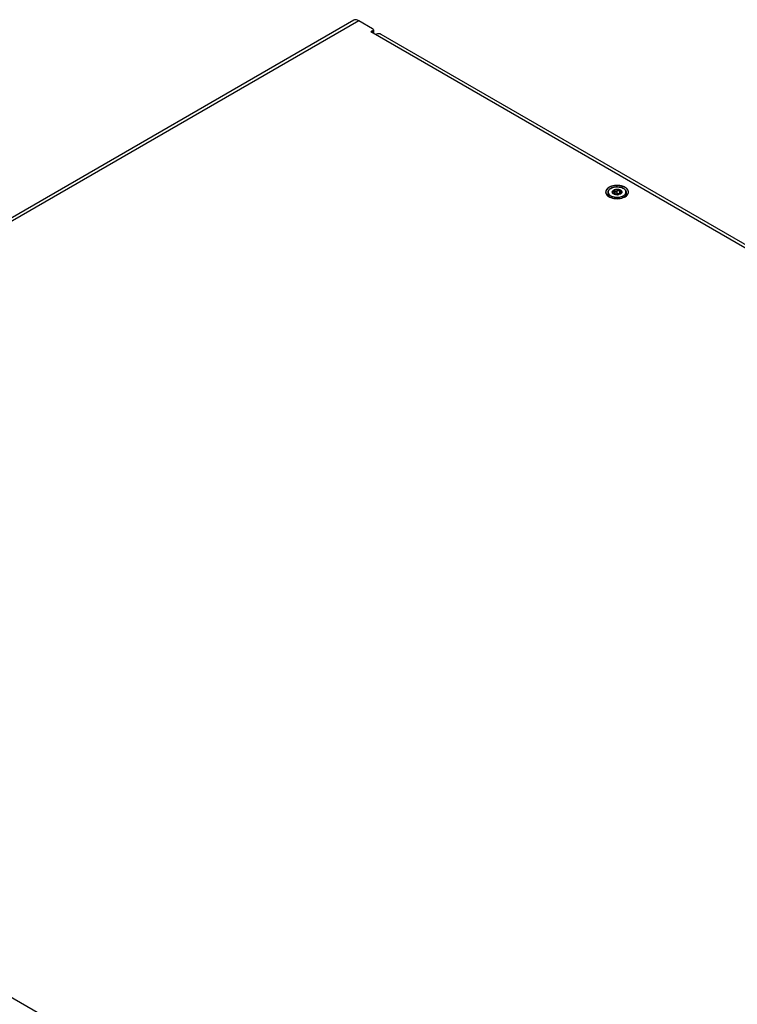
# Model space of a CAD drawing. Header units: inches. Extents: x 0 to 34, y 0 to 22.
# Tile 90 of 127: x 4.5 to 6.6, y 16.1 to 18.9. Entities that reach past the tile are written whole.
import ezdxf

# ---------------------------------------------------------------- set-up
doc = ezdxf.new("R2010")
doc.units = ezdxf.units.IN
doc.header["$LTSCALE"] = 1.87
doc.header["$MEASUREMENT"] = 0
doc.layers.get('0').update_dxf_attribs({"linetype": 'CONTINUOUS'})
doc.layers.add('02___PRT_ALL_AXES', color=7, linetype='CONTINUOUS')
doc.layers.add('COSMETIC', color=7, linetype='CONTINUOUS')

msp = doc.modelspace()

# ---------------------------------------------------------------- linework, layer by layer
at = {"color": 7, "linetype": 'CONTINUOUS'}
for p, q in [((5.46424, 18.90116), (2.42633, 17.14711)), ((5.47901, 18.8997), (2.44109, 17.14565)), ((5.51868, 18.87679), (5.47901, 18.8997)), ((5.52098, 18.87358), (5.52098, 18.86341)), ((5.51868, 18.87036), (5.5138, 18.86755)), ((8.44384, 17.17578), (5.5138, 18.86755)), ((5.51868, 18.87036), (5.51868, 18.86474)), ((5.54249, 18.86097), (5.54209, 18.8612)), ((5.54249, 18.86098), (8.44469, 17.18528)), ((6.20447, 18.39601), (6.20681, 18.39415)), ((6.20681, 18.39415), (6.21006, 18.3923)), ((6.21006, 18.3923), (6.21304, 18.39108)), ((6.2126, 18.40374), (6.21294, 18.40538)), ((6.21583, 18.40633), (6.21583, 18.40332)), ((6.21604, 18.39881), (6.21613, 18.39849)), ((6.21778, 18.39758), (6.21613, 18.39848)), ((6.21666, 18.3995), (6.21666, 18.39817)), ((6.21789, 18.39756), (6.21789, 18.40093)), ((6.22122, 18.40985), (6.22128, 18.40948)), ((6.22141, 18.40873), (6.22128, 18.40948)), ((6.22141, 18.40098), (6.22141, 18.40873)), ((6.22565, 18.40269), (6.22535, 18.40335)), ((6.22565, 18.41015), (6.22565, 18.40269)), ((6.23124, 18.3963), (6.22858, 18.3959)), ((6.23125, 18.3963), (6.23155, 18.39654)), ((6.23155, 18.39654), (6.23155, 18.39764)), ((6.23155, 18.39764), (6.23167, 18.39718)), ((6.23507, 18.39753), (6.23155, 18.39636)), ((6.23155, 18.39654), (6.23174, 18.39695)), ((6.23167, 18.39718), (6.23167, 18.39672)), ((6.23174, 18.39695), (6.23167, 18.39718)), ((6.23507, 18.40007), (6.23288, 18.39923)), ((6.2331, 18.409), (6.2331, 18.40154)), ((6.23441, 18.40243), (6.2331, 18.40154)), ((6.23507, 18.40259), (6.23441, 18.40243)), ((6.23507, 18.40007), (6.23507, 18.40499)), ((6.23713, 18.40033), (6.23507, 18.40007)), ((6.23629, 18.39816), (6.23507, 18.39753)), ((6.2383, 18.40285), (6.2383, 18.4005)), ((6.24036, 18.40382), (6.23998, 18.40196)), ((6.25281, 18.4034), (6.25281, 18.40342)), ((2.57159, 17.17076), (5.5051, 15.47698))]:
    msp.add_line(p, q, dxfattribs=at)
for centre, radius, start, end in [((6.20927, 18.39848), 0.00912, 180.00503, 184.72546), ((6.20953, 18.39851), 0.00938, 184.76638, 194.05246), ((6.20997, 18.39862), 0.00983, 194.04196, 198.55699), ((6.2233, 18.42043), 0.03179, 246.70468, 250.68461), ((6.22429, 18.42316), 0.03468, 250.63744, 252.51173), ((6.22433, 18.42319), 0.03403, 250.63867, 252.51159), ((6.22251, 18.40836), 0.01176, 235.8884, 237.12778), ((6.22424, 18.4115), 0.01534, 245.10789, 245.53513), ((6.2187, 18.40211), 0.00462, 258.63183, 259.94589), ((6.22648, 18.43322), 0.04432, 262.82471, 277.17019), ((6.22689, 18.41695), 0.02111, 281.91972, 282.78023), ((6.23459, 18.40421), 0.00583, 329.04142, 335.76715), ((6.23923, 18.40188), 0.000686, 354.67771, 359.97979), ((6.23489, 18.40406), 0.0055, 335.83317, 336.454), ((6.23495, 18.40404), 0.00544, 336.45312, 337.54176), ((6.23317, 18.41334), 0.02317, 299.98166, 303.99216), ((6.23459, 18.40624), 0.02128, 303.9823, 306.25706), ((6.24331, 18.39862), 0.00951, 341.56122, 346.04191), ((6.24376, 18.39851), 0.00905, 346.02874, 355.30549), ((6.24401, 18.39848), 0.0088, 355.34968, 359.99545)]:
    msp.add_arc(centre, radius, start, end, dxfattribs=at)
for points, knots in [([(5.47901, 18.8997), (5.47771, 18.90045), (5.47322, 18.90265), (5.46733, 18.90295), (5.46424, 18.90116)], [0, 0, 0, 0, 0.2949714, 1, 1, 1, 1]), ([(5.54209, 18.8612), (5.54112, 18.8617), (5.53631, 18.86322), (5.53106, 18.86144), (5.52772, 18.85951)], [0, 0, 0, 0, 0.2202352, 1, 1, 1, 1]), ([(6.20796, 18.4144), (6.20991, 18.41552), (6.21431, 18.41733), (6.22147, 18.41877), (6.22904, 18.41897), (6.23641, 18.41793), (6.24298, 18.41572), (6.24756, 18.41291), (6.25026, 18.41019), (6.25171, 18.40804), (6.2526, 18.40577), (6.25281, 18.40419), (6.25281, 18.40342)], [0, 0, 0, 0, 0.1283664, 0.2692082, 0.415437, 0.5588897, 0.6919463, 0.8092435, 0.8616189, 0.910193, 0.9558797, 1, 1, 1, 1]), ([(6.25117, 18.39944), (6.25158, 18.4002), (6.2522, 18.40179), (6.25242, 18.40434), (6.2519, 18.40687), (6.25065, 18.40928), (6.24875, 18.41152), (6.24527, 18.41431), (6.2396, 18.41698), (6.23176, 18.41869), (6.22339, 18.4189), (6.21534, 18.41757), (6.21038, 18.41562), (6.20821, 18.41437)], [0, 0, 0, 0, 0.0460842, 0.0903135, 0.1350337, 0.182468, 0.23423, 0.291162, 0.4202763, 0.5656186, 0.7178404, 0.8659626, 1, 1, 1, 1]), ([(6.20015, 18.40342), (6.20015, 18.40446), (6.20053, 18.40661), (6.20215, 18.40959), (6.20468, 18.41226), (6.2068, 18.41372), (6.20796, 18.4144)], [0, 0, 0, 0, 0.2208623, 0.4553665, 0.7135009, 1, 1, 1, 1]), ([(6.20015, 18.40342), (6.20015, 18.40223), (6.20069, 18.39971), (6.20292, 18.39633), (6.20636, 18.3934), (6.20918, 18.3919), (6.21073, 18.39124)], [0, 0, 0, 0, 0.2100732, 0.440313, 0.7027471, 1, 1, 1, 1]), ([(6.20015, 18.39848), (6.20015, 18.39776), (6.20034, 18.39626), (6.20149, 18.39329), (6.2031, 18.39136), (6.20435, 18.39024)], [0, 0, 0, 0, 0.2302762, 0.4695668, 1, 1, 1, 1]), ([(6.20821, 18.41437), (6.20666, 18.41347), (6.20393, 18.4115), (6.20153, 18.40814), (6.20069, 18.40531), (6.20058, 18.40322), (6.20098, 18.40114), (6.20156, 18.39984), (6.20191, 18.39921)], [0, 0, 0, 0, 0.2925145, 0.5428594, 0.6574447, 0.7691086, 0.8819867, 1, 1, 1, 1]), ([(6.2058, 18.38892), (6.20461, 18.38981), (6.20251, 18.39174), (6.20107, 18.39424), (6.20065, 18.39549)], [0, 0, 0, 0, 0.5295742, 1, 1, 1, 1]), ([(6.20191, 18.39921), (6.20207, 18.39892), (6.2028, 18.39776), (6.20371, 18.39672), (6.20447, 18.39601)], [0, 0, 0, 0, 0.2382075, 1, 1, 1, 1]), ([(6.2126, 18.40382), (6.2126, 18.40435), (6.2128, 18.40545), (6.21363, 18.40699), (6.21495, 18.40838), (6.21606, 18.40914), (6.21667, 18.40949)], [0, 0, 0, 0, 0.217777, 0.4509603, 0.7101939, 1, 1, 1, 1]), ([(6.21592, 18.39862), (6.21541, 18.39897), (6.2145, 18.39969), (6.21343, 18.40098), (6.21276, 18.40237), (6.2126, 18.40335), (6.2126, 18.40382)], [0, 0, 0, 0, 0.2850271, 0.5426331, 0.7777676, 1, 1, 1, 1]), ([(6.21294, 18.40538), (6.21308, 18.40575), (6.21394, 18.40738), (6.21544, 18.40858), (6.21667, 18.40929)], [0, 0, 0, 0, 0.2232, 1, 1, 1, 1]), ([(6.21583, 18.40633), (6.21551, 18.40642), (6.21485, 18.40651), (6.21395, 18.40639), (6.21334, 18.40605), (6.21308, 18.40565), (6.21304, 18.40544), (6.21304, 18.40533)], [0, 0, 0, 0, 0.3047537, 0.5831653, 0.8104036, 0.9073727, 1, 1, 1, 1]), ([(6.21304, 18.40533), (6.21304, 18.40518), (6.21317, 18.40474), (6.21376, 18.40418), (6.21433, 18.40391), (6.21466, 18.4038)], [0, 0, 0, 0, 0.1982256, 0.5608646, 1, 1, 1, 1]), ([(6.21386, 18.39008), (6.21644, 18.38926), (6.22189, 18.38819), (6.23017, 18.38811), (6.23809, 18.38949), (6.24296, 18.39144), (6.2451, 18.39267)], [0, 0, 0, 0, 0.2526453, 0.5150825, 0.7695268, 1, 1, 1, 1]), ([(6.2141, 18.39073), (6.21464, 18.39056), (6.21689, 18.38991), (6.21919, 18.38947), (6.22094, 18.38925)], [0, 0, 0, 0, 0.2434153, 1, 1, 1, 1]), ([(6.21789, 18.40093), (6.21789, 18.40154), (6.21716, 18.40249), (6.21594, 18.40331), (6.21511, 18.40366), (6.21466, 18.4038)], [0, 0, 0, 0, 0.4084828, 0.6887642, 1, 1, 1, 1]), ([(6.21583, 18.40633), (6.2162, 18.40622), (6.21761, 18.40594), (6.21917, 18.4061), (6.22008, 18.40662)], [0, 0, 0, 0, 0.2685392, 1, 1, 1, 1]), ([(6.21666, 18.3995), (6.21649, 18.39944), (6.21619, 18.39928), (6.21604, 18.39895), (6.21604, 18.39881)], [0, 0, 0, 0, 0.5630046, 1, 1, 1, 1]), ([(6.21666, 18.3995), (6.21684, 18.39958), (6.21717, 18.39974), (6.21758, 18.40008), (6.21784, 18.40048), (6.21789, 18.40078), (6.21789, 18.40093)], [0, 0, 0, 0, 0.2950861, 0.5516786, 0.7799228, 1, 1, 1, 1]), ([(6.21667, 18.40949), (6.21769, 18.41008), (6.22002, 18.41104), (6.22381, 18.4118), (6.22782, 18.41191), (6.23172, 18.41136), (6.2352, 18.4102), (6.23799, 18.40851), (6.23961, 18.40664), (6.24025, 18.40503), (6.24036, 18.40422), (6.24036, 18.40382)], [0, 0, 0, 0, 0.1287357, 0.2703856, 0.4176016, 0.5620088, 0.6957377, 0.8130562, 0.9124678, 0.9571192, 1, 1, 1, 1]), ([(6.24036, 18.4037), (6.24035, 18.4041), (6.24023, 18.4049), (6.23956, 18.40651), (6.23792, 18.40835), (6.23513, 18.41003), (6.23165, 18.41118), (6.22777, 18.41171), (6.22377, 18.41159), (6.22, 18.41083), (6.21769, 18.40988), (6.21667, 18.40929)], [0, 0, 0, 0, 0.0428857, 0.0876381, 0.1873815, 0.3049684, 0.438784, 0.5830942, 0.7300888, 0.8714773, 1, 1, 1, 1]), ([(6.21789, 18.39808), (6.21827, 18.39801), (6.21903, 18.39795), (6.21977, 18.39817), (6.22008, 18.39835)], [0, 0, 0, 0, 0.5176979, 1, 1, 1, 1]), ([(6.21789, 18.39756), (6.21824, 18.3975), (6.2189, 18.39745), (6.21957, 18.39755), (6.21986, 18.39766)], [0, 0, 0, 0, 0.5332932, 1, 1, 1, 1]), ([(6.22858, 18.3959), (6.22671, 18.39574), (6.22304, 18.39584), (6.21948, 18.3968), (6.21789, 18.39753)], [0, 0, 0, 0, 0.5175649, 1, 1, 1, 1]), ([(6.2273, 18.39651), (6.22718, 18.39668), (6.22681, 18.39701), (6.22576, 18.39755), (6.22406, 18.39795), (6.22194, 18.39808), (6.22049, 18.39788), (6.21986, 18.39766)], [0, 0, 0, 0, 0.0823523, 0.1860307, 0.4492044, 0.742125, 1, 1, 1, 1]), ([(6.22008, 18.40662), (6.22047, 18.40685), (6.22115, 18.40744), (6.22141, 18.40832), (6.22141, 18.40873)], [0, 0, 0, 0, 0.5226074, 1, 1, 1, 1]), ([(6.22008, 18.39835), (6.2203, 18.39847), (6.22069, 18.3988), (6.22126, 18.39967), (6.22141, 18.40046), (6.22141, 18.40098)], [0, 0, 0, 0, 0.2447301, 0.4914557, 1, 1, 1, 1]), ([(6.22565, 18.41015), (6.22549, 18.41056), (6.22489, 18.41106), (6.22397, 18.41134), (6.22317, 18.41139), (6.22241, 18.41124), (6.22177, 18.41092), (6.22133, 18.41044), (6.22122, 18.41004), (6.22122, 18.40985)], [0, 0, 0, 0, 0.2360748, 0.3757391, 0.520288, 0.6601047, 0.7870812, 0.8984865, 1, 1, 1, 1]), ([(6.22535, 18.40335), (6.22513, 18.40368), (6.22451, 18.40424), (6.22331, 18.40457), (6.22211, 18.40429), (6.22156, 18.4037), (6.2214, 18.40337)], [0, 0, 0, 0, 0.2523474, 0.5145846, 0.7674406, 1, 1, 1, 1]), ([(6.22565, 18.41015), (6.22589, 18.40959), (6.22683, 18.40854), (6.22885, 18.40782), (6.23111, 18.40794), (6.23251, 18.40857), (6.2331, 18.409)], [0, 0, 0, 0, 0.2167449, 0.4694899, 0.7408726, 1, 1, 1, 1]), ([(6.22565, 18.40269), (6.22586, 18.40198), (6.22645, 18.40095), (6.22768, 18.40002), (6.22882, 18.39963), (6.23004, 18.39966), (6.23158, 18.40017), (6.23257, 18.40094), (6.2331, 18.40154)], [0, 0, 0, 0, 0.2373268, 0.3604277, 0.4859705, 0.6139606, 0.7436271, 1, 1, 1, 1]), ([(6.2273, 18.39651), (6.22742, 18.39634), (6.22784, 18.39607), (6.2283, 18.39595), (6.22858, 18.3959)], [0, 0, 0, 0, 0.4191544, 1, 1, 1, 1]), ([(6.23288, 18.39923), (6.23268, 18.39912), (6.23233, 18.39888), (6.2318, 18.39841), (6.23155, 18.39794), (6.23155, 18.39764)], [0, 0, 0, 0, 0.3184061, 0.5888752, 1, 1, 1, 1]), ([(6.23201, 18.38925), (6.23433, 18.38954), (6.23874, 18.39047), (6.2429, 18.39221), (6.24475, 18.39327)], [0, 0, 0, 0, 0.5235914, 1, 1, 1, 1]), ([(6.23692, 18.40825), (6.23692, 18.4084), (6.23685, 18.4087), (6.23655, 18.40909), (6.2361, 18.40937), (6.23532, 18.40961), (6.23425, 18.40958), (6.23344, 18.40925), (6.2331, 18.409)], [0, 0, 0, 0, 0.0952366, 0.197132, 0.3123599, 0.4417626, 0.7247975, 1, 1, 1, 1]), ([(6.2363, 18.40715), (6.23594, 18.40686), (6.23535, 18.40623), (6.23507, 18.40538), (6.23507, 18.40499)], [0, 0, 0, 0, 0.5443418, 1, 1, 1, 1]), ([(6.23507, 18.40499), (6.23507, 18.40469), (6.23523, 18.40406), (6.23599, 18.40337), (6.23705, 18.40296), (6.23786, 18.40286), (6.2383, 18.40285)], [0, 0, 0, 0, 0.2083342, 0.4315347, 0.6948138, 1, 1, 1, 1]), ([(6.2396, 18.40121), (6.23942, 18.40091), (6.23854, 18.39968), (6.2373, 18.39874), (6.23629, 18.39816)], [0, 0, 0, 0, 0.2273621, 1, 1, 1, 1]), ([(6.2363, 18.40715), (6.23648, 18.4073), (6.23678, 18.40762), (6.23692, 18.40806), (6.23692, 18.40825)], [0, 0, 0, 0, 0.5387847, 1, 1, 1, 1]), ([(6.23713, 18.40033), (6.2376, 18.40033), (6.23848, 18.40048), (6.23931, 18.40091), (6.23959, 18.40121)], [0, 0, 0, 0, 0.5335002, 1, 1, 1, 1]), ([(6.23991, 18.40188), (6.23991, 18.40201), (6.23982, 18.4023), (6.23945, 18.40261), (6.23892, 18.4028), (6.23851, 18.40285), (6.2383, 18.40285)], [0, 0, 0, 0, 0.1916282, 0.4129049, 0.6836149, 1, 1, 1, 1]), ([(6.2451, 18.39267), (6.24587, 18.39312), (6.24856, 18.39487), (6.25089, 18.39732), (6.25188, 18.39942)], [0, 0, 0, 0, 0.2795338, 1, 1, 1, 1]), ([(6.24612, 18.39413), (6.24668, 18.39451), (6.24864, 18.39597), (6.25034, 18.39786), (6.25117, 18.39944)], [0, 0, 0, 0, 0.2731793, 1, 1, 1, 1]), ([(6.24717, 18.38908), (6.24838, 18.38997), (6.25048, 18.39188), (6.25192, 18.39437), (6.25233, 18.39561)], [0, 0, 0, 0, 0.5328129, 1, 1, 1, 1]), ([(6.25281, 18.39848), (6.25281, 18.39761), (6.25255, 18.39583), (6.25141, 18.39329), (6.24959, 18.39093), (6.24804, 18.38958), (6.24718, 18.38894)], [0, 0, 0, 0, 0.2274477, 0.4650198, 0.720865, 1, 1, 1, 1]), ([(6.25188, 18.39942), (6.25218, 18.40005), (6.25264, 18.40135), (6.25281, 18.40273), (6.25281, 18.4034)], [0, 0, 0, 0, 0.5083428, 1, 1, 1, 1])]:
    msp.add_open_spline(points, degree=3, knots=knots, dxfattribs=at)
for points in [[(5.52098, 18.87358), (5.52098, 18.8749), (5.51982, 18.87613), (5.51868, 18.87679)], [(5.51868, 18.87036), (5.51982, 18.87102), (5.52098, 18.87226), (5.52098, 18.87358)], [(6.20584, 18.3889), (6.20582, 18.38891), (6.20581, 18.38891), (6.2058, 18.38892)]]:
    msp.add_open_spline(points, degree=3, dxfattribs=at)
at = {"layer": '02___PRT_ALL_AXES', "color": 7, "linetype": 'CONTINUOUS'}
for p, q in [((6.20015, 18.40342), (6.20015, 18.39848)), ((6.25281, 18.40342), (6.25281, 18.39848))]:
    msp.add_line(p, q, dxfattribs=at)
for points, knots in [([(6.20306, 18.41734), (6.19826, 18.41457), (6.18846, 18.40382), (6.19826, 18.39307), (6.20306, 18.3903)], [0, 0, 0, 0, 0.4999871, 1, 1, 1, 1]), ([(6.2499, 18.3903), (6.2547, 18.39307), (6.2644, 18.40398), (6.25161, 18.4178), (6.23889, 18.42195), (6.22275, 18.42387), (6.21001, 18.42136), (6.20306, 18.41734)], [0, 0, 0, 0, 0.2038483, 0.4076966, 0.5487683, 0.7050411, 1, 1, 1, 1])]:
    msp.add_open_spline(points, degree=3, knots=knots, dxfattribs=at)
for points in [[(6.20306, 18.3903), (6.20489, 18.38924), (6.20683, 18.38837), (6.20882, 18.38765)], [(6.24414, 18.38765), (6.24612, 18.38837), (6.24807, 18.38924), (6.2499, 18.3903)], [(6.20882, 18.38765), (6.21988, 18.38362), (6.23307, 18.38362), (6.24414, 18.38765)]]:
    msp.add_open_spline(points, degree=3, dxfattribs=at)
at = {"layer": 'COSMETIC', "color": 7, "linetype": 'CONTINUOUS'}
for p, q in [((6.20384, 18.3899), (6.20461, 18.3895)), ((6.20461, 18.3895), (6.20575, 18.38894)), ((6.24696, 18.38883), (6.24715, 18.38892)), ((6.24715, 18.38892), (6.24782, 18.38924)), ((6.24782, 18.38924), (6.24886, 18.38977)), ((6.24886, 18.38977), (6.24918, 18.38994)), ((6.24918, 18.38994), (6.24986, 18.39032)), ((6.24986, 18.39032), (6.25261, 18.39212))]:
    msp.add_line(p, q, dxfattribs=at)
for points, knots in [([(6.20309, 18.41732), (6.20275, 18.41708), (6.20223, 18.41671), (6.20153, 18.41622), (6.20101, 18.41586), (6.20049, 18.41549), (6.20006, 18.41518), (6.19971, 18.41494), (6.1995, 18.41479), (6.19932, 18.41466), (6.19919, 18.41457), (6.19909, 18.4145), (6.19901, 18.41444), (6.19897, 18.41441), (6.19893, 18.41439), (6.19891, 18.41436), (6.19888, 18.41433), (6.19882, 18.41427), (6.19874, 18.41418), (6.19865, 18.41407), (6.19852, 18.41394), (6.19836, 18.41376), (6.1981, 18.41348), (6.19778, 18.41313), (6.1974, 18.41271), (6.19701, 18.41229), (6.19669, 18.41194), (6.19644, 18.41167), (6.19628, 18.41149), (6.19615, 18.41135), (6.19605, 18.41125), (6.19597, 18.41116), (6.19592, 18.4111), (6.19588, 18.41106), (6.19586, 18.41104), (6.19585, 18.41101), (6.19582, 18.41097), (6.19579, 18.4109), (6.19574, 18.41081), (6.19568, 18.41069), (6.1956, 18.41054), (6.19551, 18.41034), (6.19535, 18.41003), (6.19515, 18.40965), (6.19492, 18.40919), (6.19468, 18.40872), (6.19448, 18.40834), (6.19433, 18.40803), (6.19423, 18.40784), (6.19415, 18.40768), (6.19409, 18.40757), (6.19404, 18.40747), (6.19401, 18.4074), (6.19399, 18.40736), (6.19397, 18.40733), (6.19397, 18.40731), (6.19396, 18.40727), (6.19395, 18.4072), (6.19394, 18.4071), (6.19392, 18.40698), (6.1939, 18.40682), (6.19387, 18.40663), (6.19382, 18.40631), (6.19376, 18.40592), (6.19369, 18.40545), (6.19362, 18.40497), (6.19356, 18.40458), (6.19352, 18.40426), (6.19349, 18.40407), (6.19346, 18.40391), (6.19345, 18.40379), (6.19343, 18.40369), (6.19342, 18.40362), (6.19342, 18.40359), (6.19341, 18.40356), (6.19342, 18.40353), (6.19342, 18.40349), (6.19344, 18.40342), (6.19346, 18.40332), (6.19348, 18.4032), (6.19351, 18.40305), (6.19355, 18.40285), (6.19361, 18.40254), (6.19369, 18.40214), (6.19378, 18.40167), (6.19388, 18.4012), (6.19395, 18.40081), (6.19402, 18.40049), (6.19405, 18.4003), (6.19409, 18.40014), (6.19411, 18.40002), (6.19413, 18.39992), (6.19414, 18.39986), (6.19415, 18.39982), (6.19415, 18.39979), (6.19417, 18.39976), (6.19419, 18.39972), (6.19423, 18.39965), (6.19428, 18.39956), (6.19435, 18.39944), (6.19443, 18.39929), (6.19454, 18.3991), (6.19471, 18.39879), (6.19493, 18.39841), (6.19519, 18.39795), (6.19545, 18.39749), (6.19566, 18.39711), (6.19583, 18.3968), (6.19594, 18.39661), (6.19603, 18.39646), (6.19609, 18.39635), (6.19615, 18.39625), (6.19618, 18.39618), (6.1962, 18.39615), (6.19622, 18.39612), (6.19625, 18.39609), (6.19628, 18.39606), (6.19634, 18.396), (6.19642, 18.39591), (6.19652, 18.39581), (6.19666, 18.39567), (6.19683, 18.3955), (6.1971, 18.39522), (6.19743, 18.39488), (6.19784, 18.39447), (6.19824, 18.39405), (6.19858, 18.39371), (6.19885, 18.39343), (6.19902, 18.39326), (6.19915, 18.39313), (6.19925, 18.39302), (6.19934, 18.39294), (6.1994, 18.39288), (6.19943, 18.39284), (6.19945, 18.39281), (6.19949, 18.39279), (6.19953, 18.39276), (6.19962, 18.39271), (6.19973, 18.39263), (6.19987, 18.39254), (6.20005, 18.39242), (6.20028, 18.39227), (6.20064, 18.39203), (6.2011, 18.39172), (6.20165, 18.39136), (6.2022, 18.391), (6.20293, 18.39051), (6.20347, 18.39015), (6.20384, 18.3899)], [0, 0, 0, 0, 0.03125, 0.046875, 0.0625, 0.078125, 0.09375, 0.1015625, 0.109375, 0.1132812, 0.1171875, 0.1210938, 0.1230469, 0.1240234, 0.125, 0.1259766, 0.1269531, 0.1289062, 0.1328125, 0.1367188, 0.140625, 0.1484375, 0.15625, 0.171875, 0.1875, 0.203125, 0.21875, 0.2265625, 0.234375, 0.2382812, 0.2421875, 0.2460938, 0.2480469, 0.2490234, 0.25, 0.2509766, 0.2519531, 0.2539062, 0.2578125, 0.2617188, 0.265625, 0.2734375, 0.28125, 0.296875, 0.3125, 0.328125, 0.34375, 0.3515625, 0.359375, 0.3632812, 0.3671875, 0.3710938, 0.3730469, 0.3740234, 0.375, 0.3759766, 0.3769531, 0.3789062, 0.3828125, 0.3867188, 0.390625, 0.3984375, 0.40625, 0.421875, 0.4375, 0.453125, 0.46875, 0.4765625, 0.484375, 0.4882812, 0.4921875, 0.4960938, 0.4980469, 0.4990234, 0.5, 0.5009766, 0.5019531, 0.5039062, 0.5078125, 0.5117188, 0.515625, 0.5234375, 0.53125, 0.546875, 0.5625, 0.578125, 0.59375, 0.6015625, 0.609375, 0.6132812, 0.6171875, 0.6210938, 0.6230469, 0.6240234, 0.625, 0.6259766, 0.6269531, 0.6289062, 0.6328125, 0.6367188, 0.640625, 0.6484375, 0.65625, 0.671875, 0.6875, 0.703125, 0.71875, 0.7265625, 0.734375, 0.7382812, 0.7421875, 0.7460938, 0.7480469, 0.7490234, 0.75, 0.7509766, 0.7519531, 0.7539062, 0.7578125, 0.7617188, 0.765625, 0.7734375, 0.78125, 0.796875, 0.8125, 0.828125, 0.84375, 0.8515625, 0.859375, 0.8632812, 0.8671875, 0.8710938, 0.8730469, 0.8740234, 0.875, 0.8759766, 0.8769531, 0.8789062, 0.8828125, 0.8867188, 0.890625, 0.8984375, 0.90625, 0.921875, 0.9375, 0.953125, 0.96875, 1, 1, 1, 1]), ([(6.25261, 18.39212), (6.25288, 18.39237), (6.25329, 18.39275), (6.25384, 18.39325), (6.25425, 18.39363), (6.25466, 18.394), (6.25506, 18.39438), (6.25541, 18.39469), (6.25564, 18.39491), (6.25578, 18.39504), (6.25588, 18.39513), (6.25597, 18.39521), (6.25604, 18.39527), (6.25609, 18.39532), (6.25613, 18.39537), (6.25617, 18.39544), (6.25623, 18.39553), (6.2563, 18.39564), (6.25639, 18.39578), (6.25651, 18.39595), (6.25664, 18.39616), (6.25683, 18.39645), (6.25706, 18.3968), (6.25733, 18.39722), (6.25761, 18.39765), (6.25784, 18.398), (6.25802, 18.39828), (6.25814, 18.39846), (6.25823, 18.3986), (6.2583, 18.3987), (6.25835, 18.39879), (6.2584, 18.39886), (6.25843, 18.39891), (6.25845, 18.39894), (6.25846, 18.39898), (6.25848, 18.39904), (6.25851, 18.39913), (6.25854, 18.39924), (6.25858, 18.39939), (6.25863, 18.39957), (6.25871, 18.39987), (6.25881, 18.40023), (6.25893, 18.40067), (6.25905, 18.40111), (6.25917, 18.40155), (6.25928, 18.40191), (6.25935, 18.40217), (6.25939, 18.40232), (6.25942, 18.40243), (6.25944, 18.40252), (6.25946, 18.40259), (6.25948, 18.40265), (6.25949, 18.40269), (6.25949, 18.40273), (6.25948, 18.40279), (6.25948, 18.40291), (6.25946, 18.4031), (6.25945, 18.40332), (6.25943, 18.40355), (6.25941, 18.40385), (6.25938, 18.40423), (6.25935, 18.40468), (6.25931, 18.40513), (6.25929, 18.40551), (6.25927, 18.40581), (6.25925, 18.406), (6.25924, 18.40615), (6.25923, 18.40626), (6.25922, 18.40637), (6.25922, 18.40646), (6.25921, 18.40651), (6.25921, 18.40654), (6.2592, 18.40657), (6.25919, 18.40661), (6.25917, 18.40665), (6.25912, 18.40676), (6.25905, 18.40693), (6.25895, 18.40715), (6.25883, 18.40744), (6.25867, 18.4078), (6.25848, 18.40824), (6.25829, 18.40868), (6.2581, 18.40912), (6.25794, 18.40949), (6.25782, 18.40978), (6.25774, 18.40996), (6.25767, 18.41011), (6.25763, 18.4102), (6.25761, 18.41026), (6.25759, 18.4103), (6.25756, 18.41033), (6.25753, 18.41037), (6.25747, 18.41044), (6.2574, 18.41052), (6.25729, 18.41066), (6.25715, 18.41083), (6.25699, 18.41103), (6.25677, 18.41129), (6.25649, 18.41163), (6.25616, 18.41203), (6.25583, 18.41243), (6.25555, 18.41276), (6.25533, 18.41303), (6.25516, 18.41323), (6.25503, 18.4134), (6.25492, 18.41353), (6.25483, 18.41363), (6.25477, 18.41372), (6.25468, 18.41378), (6.25461, 18.41384), (6.25451, 18.41391), (6.25427, 18.41409), (6.25392, 18.41436), (6.25345, 18.41473), (6.25298, 18.41509), (6.2525, 18.41545), (6.25203, 18.41581), (6.25164, 18.41611), (6.25133, 18.41635), (6.25113, 18.4165), (6.25097, 18.41662), (6.25087, 18.4167), (6.25079, 18.41676), (6.25075, 18.4168), (6.2507, 18.41682), (6.25065, 18.41684), (6.25057, 18.41689), (6.25045, 18.41695), (6.25025, 18.41705), (6.25001, 18.41717), (6.24973, 18.41732), (6.24934, 18.41751), (6.24886, 18.41776), (6.24828, 18.41805), (6.24771, 18.41835), (6.24723, 18.41859), (6.24684, 18.41879), (6.24655, 18.41894), (6.24631, 18.41906), (6.24612, 18.41916), (6.246, 18.41922), (6.2459, 18.41927), (6.24584, 18.41931), (6.24575, 18.41933), (6.24564, 18.41937), (6.2455, 18.41942), (6.24527, 18.41949), (6.24499, 18.41959), (6.24454, 18.41974), (6.24397, 18.41993), (6.24329, 18.42015), (6.24261, 18.42038), (6.24193, 18.42061), (6.24126, 18.42083), (6.24075, 18.421), (6.24041, 18.42111), (6.24027, 18.42116), (6.24015, 18.4212), (6.24004, 18.42124), (6.23989, 18.42127), (6.2397, 18.4213), (6.23945, 18.42135), (6.23914, 18.42141), (6.23877, 18.42148), (6.23828, 18.42158), (6.23766, 18.4217), (6.23691, 18.42184), (6.23617, 18.42198), (6.23555, 18.4221), (6.23506, 18.4222), (6.23468, 18.42227), (6.23431, 18.42234), (6.23403, 18.42239), (6.23385, 18.42243), (6.23376, 18.42245), (6.23366, 18.42246), (6.23353, 18.42247), (6.23337, 18.42248), (6.23312, 18.4225), (6.2328, 18.42252), (6.23229, 18.42256), (6.23166, 18.4226), (6.23089, 18.42265), (6.23013, 18.42271), (6.22936, 18.42276), (6.2286, 18.42281), (6.22796, 18.42286), (6.22752, 18.42289), (6.22729, 18.4229), (6.22717, 18.42292), (6.22703, 18.4229), (6.22687, 18.4229), (6.22661, 18.42289), (6.22629, 18.42287), (6.2259, 18.42285), (6.22538, 18.42283), (6.22473, 18.4228), (6.22394, 18.42276), (6.22316, 18.42273), (6.22238, 18.42269), (6.22173, 18.42266), (6.22121, 18.42264), (6.22082, 18.42262), (6.22049, 18.42261), (6.22025, 18.42256), (6.22, 18.42252), (6.2197, 18.42247), (6.2192, 18.42239), (6.21859, 18.42228), (6.21785, 18.42216), (6.21711, 18.42204), (6.21637, 18.42191), (6.21575, 18.42181), (6.21526, 18.42173), (6.21489, 18.42167), (6.21458, 18.42162), (6.21433, 18.42157), (6.21418, 18.42155), (6.21406, 18.42151), (6.21395, 18.42148), (6.21375, 18.42142), (6.21346, 18.42133), (6.21311, 18.42122), (6.21265, 18.42108), (6.21207, 18.42091), (6.21137, 18.4207), (6.21068, 18.42049), (6.20999, 18.42028), (6.20941, 18.42011), (6.20895, 18.41997), (6.20866, 18.41988), (6.20843, 18.41981), (6.20828, 18.41977), (6.20818, 18.41972), (6.20808, 18.41967), (6.20795, 18.41961), (6.2078, 18.41954), (6.2076, 18.41944), (6.20724, 18.41928), (6.20674, 18.41904), (6.20613, 18.41875), (6.20532, 18.41837), (6.20431, 18.4179), (6.2035, 18.41751), (6.20309, 18.41732)], [0, 0, 0, 0, 0.015625, 0.0234375, 0.03125, 0.0390625, 0.046875, 0.0546875, 0.0585938, 0.0605469, 0.0625, 0.0644531, 0.0654297, 0.0664062, 0.0673828, 0.0683594, 0.0703125, 0.0722656, 0.0742188, 0.078125, 0.0820312, 0.0859375, 0.09375, 0.1015625, 0.109375, 0.1171875, 0.1210938, 0.125, 0.1269531, 0.1289062, 0.1308594, 0.1318359, 0.1328125, 0.1333008, 0.1337891, 0.1347656, 0.1367188, 0.1386719, 0.140625, 0.1445312, 0.1484375, 0.15625, 0.1640625, 0.171875, 0.1796875, 0.1875, 0.1914062, 0.1933594, 0.1953125, 0.1972656, 0.1982422, 0.1992188, 0.2001953, 0.2006836, 0.2011719, 0.203125, 0.2070312, 0.2109375, 0.2148438, 0.21875, 0.2265625, 0.234375, 0.2421875, 0.25, 0.2539062, 0.2578125, 0.2597656, 0.2617188, 0.2636719, 0.265625, 0.2661133, 0.2666016, 0.2670898, 0.2675781, 0.2685547, 0.2695312, 0.2734375, 0.2773438, 0.28125, 0.2890625, 0.296875, 0.3046875, 0.3125, 0.3203125, 0.3242188, 0.328125, 0.3300781, 0.3320312, 0.3330078, 0.3334961, 0.3339844, 0.3349609, 0.3359375, 0.3378906, 0.3398438, 0.34375, 0.3476562, 0.3515625, 0.359375, 0.3671875, 0.375, 0.3828125, 0.3867188, 0.390625, 0.3945312, 0.3964844, 0.3984375, 0.4003906, 0.4013672, 0.4023438, 0.4042969, 0.40625, 0.4140625, 0.421875, 0.4296875, 0.4375, 0.4453125, 0.453125, 0.4570312, 0.4609375, 0.4628906, 0.4648438, 0.4658203, 0.4667969, 0.4672852, 0.4677734, 0.46875, 0.4707031, 0.4726562, 0.4765625, 0.4804688, 0.484375, 0.4921875, 0.5, 0.5078125, 0.515625, 0.5195312, 0.5234375, 0.5273438, 0.5292969, 0.53125, 0.5322266, 0.5332031, 0.5341797, 0.5351562, 0.5371094, 0.5390625, 0.5429688, 0.546875, 0.5546875, 0.5625, 0.5703125, 0.578125, 0.5859375, 0.59375, 0.5957031, 0.5976562, 0.5986328, 0.5996094, 0.6015625, 0.6035156, 0.6054688, 0.609375, 0.6132812, 0.6171875, 0.625, 0.6328125, 0.640625, 0.6484375, 0.6523438, 0.65625, 0.6601562, 0.6640625, 0.6650391, 0.6660156, 0.6669922, 0.6679688, 0.6699219, 0.671875, 0.6757812, 0.6796875, 0.6875, 0.6953125, 0.703125, 0.7109375, 0.71875, 0.7265625, 0.7304688, 0.7324219, 0.7333984, 0.734375, 0.7363281, 0.7382812, 0.7421875, 0.7460938, 0.75, 0.7578125, 0.765625, 0.7734375, 0.78125, 0.7890625, 0.7929688, 0.796875, 0.8007812, 0.8027344, 0.8046875, 0.8085938, 0.8125, 0.8203125, 0.828125, 0.8359375, 0.84375, 0.8515625, 0.8554688, 0.859375, 0.8632812, 0.8652344, 0.8671875, 0.8681641, 0.8691406, 0.8710938, 0.875, 0.8789062, 0.8828125, 0.890625, 0.8984375, 0.90625, 0.9140625, 0.921875, 0.9257812, 0.9296875, 0.9316406, 0.9335938, 0.9345703, 0.9355469, 0.9375, 0.9394531, 0.9414062, 0.9453125, 0.953125, 0.9609375, 0.96875, 0.984375, 1, 1, 1, 1])]:
    msp.add_open_spline(points, degree=3, knots=knots, dxfattribs=at)

doc.saveas('drawing.dxf')
